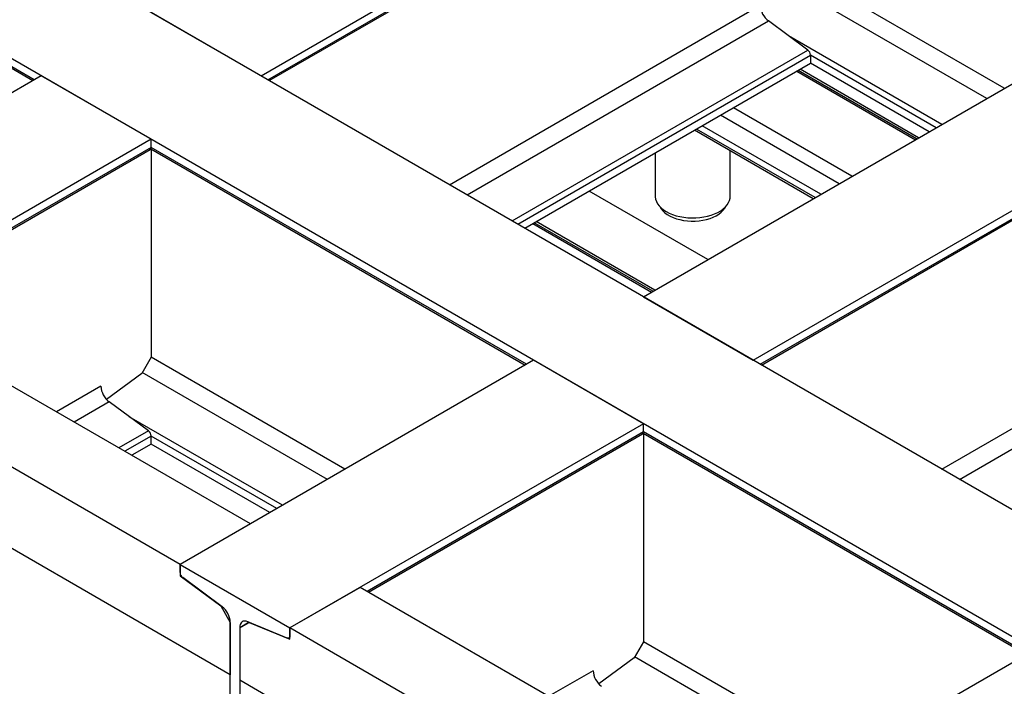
# Model space of a CAD drawing. Header units: millimetres. Extents: x 0 to 25230, y 0 to 17820.
# Tile 190 of 244: x 17204 to 17996, y 10862 to 11398. Entities that reach past the tile are written whole.
import ezdxf

# ---------------------------------------------------------------- set-up
doc = ezdxf.new("R2010")
doc.units = ezdxf.units.MM
doc.linetypes.add('SLD-Sólida', pattern=[0])
doc.layers.add('REFERÊNCIAS', color=9, linetype='SLD-Sólida')

msp = doc.modelspace()

# ---------------------------------------------------------------- linework, layer by layer
at = {"layer": 'REFERÊNCIAS', "linetype": 'SLD-Sólida', "lineweight": 25, "ltscale": 30}
for p, q in [((19631.25, 10063.54), (15077.48, 12692.38)), ((19542.86, 10012.52), (14989.1, 12641.35)), ((17398.56, 11352.45), (17840.5, 11607.58)), ((17404.15, 11349.22), (17840.5, 11601.12)), ((17405.19, 11348.62), (17839.77, 11599.49)), ((17216.2, 11349.22), (16914.19, 11523.56)), ((16913.97, 11522.49), (17215.15, 11348.62)), ((17706.15, 11174.88), (18148.09, 11430.01)), ((17996.39, 11342.43), (17840.5, 11432.42)), ((17982.25, 11334.26), (17833.43, 11420.17)), ((17550.27, 11264.87), (17800.13, 11409.11)), ((17310.17, 11403.47), (17398.56, 11352.45)), ((17564.41, 11256.7), (17806.7, 11396.58)), ((17838.34, 11373.2), (17806.7, 11396.58)), ((17946.18, 11313.44), (17822.87, 11384.63)), ((17600.48, 11235.88), (17838.34, 11373.2)), ((17794.54, 11123.85), (18236.48, 11378.98)), ((17605.14, 11233.19), (17840.5, 11369.07)), ((17800.13, 11120.63), (18236.48, 11372.53)), ((17801.17, 11120.02), (18235.75, 11370.9)), ((17840.5, 11369.07), (17840.5, 11362.61)), ((17941.52, 11310.75), (17840.5, 11369.07)), ((17610.73, 11229.97), (17840.5, 11362.61)), ((17925.91, 11301.74), (17830.49, 11356.83)), ((17927.53, 11302.68), (17832.11, 11357.77)), ((17935.93, 11307.53), (17840.5, 11362.61)), ((17221.78, 11352.45), (16937.46, 11188.31)), ((17310.17, 11301.42), (17221.78, 11352.45)), ((17829.44, 11356.23), (17924.87, 11301.14)), ((17873.9, 11271.72), (17778.48, 11326.81)), ((17863.59, 11265.77), (17768.17, 11320.85)), ((17844.29, 11254.62), (17748.86, 11309.71)), ((17848.87, 11257.27), (17753.45, 11312.36)), ((17310.17, 11301.42), (17025.85, 11137.28)), ((17310.17, 11294.97), (17310.17, 11301.42)), ((17842.67, 11253.69), (17747.24, 11308.77)), ((17310.17, 11294.97), (17088, 11166.71)), ((17309.95, 11293.9), (17611.13, 11120.02)), ((17612.18, 11120.63), (17310.17, 11294.97)), ((17310.17, 11293.76), (17310.17, 11126.26)), ((17089.05, 11166.11), (17309.44, 11293.34)), ((17715.68, 11290.55), (17715.68, 11255.66)), ((17776.01, 11255.66), (17776.01, 11292.17)), ((17757.83, 11204.71), (17662.4, 11259.8)), ((17617.31, 11233.77), (17712.74, 11178.68)), ((17713.78, 11179.28), (17618.35, 11234.37)), ((17715.4, 11180.22), (17619.98, 11235.31)), ((17706.15, 11174.88), (17794.54, 11123.85)), ((17946.25, 11036.27), (18196.11, 11180.51)), ((17390.01, 10992.37), (17082.41, 11169.94)), ((17960.39, 11028.11), (18202.68, 11167.98)), ((17333.44, 10959.71), (17025.85, 11137.28)), ((17310.17, 11126.26), (17302.61, 11113.16)), ((17466.06, 11036.27), (17310.17, 11126.26)), ((17617.76, 11123.85), (17333.44, 10959.71)), ((17706.15, 11072.83), (17617.76, 11123.85)), ((17302.61, 11113.16), (17274.25, 11092.37)), ((17451.92, 11028.11), (17303.1, 11114.02)), ((17269.8, 11102.95), (17234.12, 11082.36)), ((17373.81, 10871.08), (16985.47, 11095.27)), ((17276.37, 11090.42), (17248.26, 11074.2)), ((17308.01, 11067.04), (17276.37, 11090.42)), ((17415.85, 11007.29), (17292.54, 11078.47)), ((17706.15, 11072.83), (17421.83, 10908.69)), ((17706.15, 11066.37), (17706.15, 11072.83)), ((17308.01, 11067.04), (17284.33, 11053.38)), ((17706.15, 11066.37), (17483.98, 10938.12)), ((17485.03, 10937.52), (17705.42, 11064.74)), ((17705.93, 11065.3), (18014.18, 10887.35)), ((18015.23, 10887.95), (17706.15, 11066.37)), ((17706.15, 11065.17), (17706.15, 10897.67)), ((17310.17, 11062.91), (17288.99, 11050.69)), ((17310.17, 11056.46), (17294.58, 11047.46)), ((17310.17, 11056.46), (17310.17, 11062.91)), ((17411.19, 11004.6), (17310.17, 11062.91)), ((17405.6, 11001.37), (17310.17, 11056.46)), ((17390.01, 10992.37), (17333.44, 10959.71)), ((17333.44, 10959.71), (17333.44, 10950.64)), ((17333.44, 10953.26), (17333.44, 10959.71)), ((17333.44, 10959.71), (17421.83, 10908.69)), ((17334.05, 10951), (17333.44, 10950.64)), ((17333.44, 10950.64), (17366.18, 10926.44)), ((17367.24, 10925.75), (17335.6, 10949.13)), ((17478.39, 10941.35), (17421.83, 10908.69)), ((17793.06, 10759.69), (17478.39, 10941.35)), ((17366.24, 10926.48), (17366.18, 10926.44)), ((17366.18, 10926.44), (17373.81, 10913.22)), ((17373.81, 10913.22), (17373.81, 10871.08)), ((17373.81, 10753.66), (17373.81, 10913.22)), ((17389.17, 10913.27), (17381.45, 10908.81)), ((17381.45, 10908.81), (17389.09, 10913.22)), ((17419.66, 10900.61), (17388.03, 10913.75)), ((17389.18, 10913.27), (17389.09, 10913.22)), ((17389.09, 10913.22), (17421.83, 10899.62)), ((17381.45, 10908.81), (17381.45, 10866.67)), ((17381.45, 10908.81), (17381.45, 10749.25)), ((17421.83, 10899.62), (17421.83, 10908.69)), ((17736.49, 10727.04), (17421.83, 10908.69)), ((17421.83, 10908.69), (17421.83, 10902.24)), ((17421.09, 10900.61), (17421.83, 10901.03)), ((17706.15, 10897.67), (17698.59, 10884.57)), ((17869.11, 10803.6), (17706.15, 10897.67)), ((18020.82, 10891.18), (17736.49, 10727.04)), ((17698.59, 10884.57), (17670.23, 10863.77)), ((17854.97, 10795.43), (17699.08, 10885.42)), ((17665.78, 10874.36), (17630.1, 10853.77)), ((17776.86, 10638.41), (17381.45, 10866.67))]:
    msp.add_line(p, q, dxfattribs=at)
at = {"layer": 'REFERÊNCIAS', "linetype": 'SLD-Sólida', "lineweight": 25, "ltscale": 30, "flags": 128}
for points in [[(17715.68, 11255.66), (17715.69, 11255.19), (17715.95, 11253.31), (17716.57, 11251.46), (17717.53, 11249.66), (17718.82, 11247.92), (17720.42, 11246.28), (17722.33, 11244.75), (17724.51, 11243.35), (17726.94, 11242.09), (17729.6, 11240.99), (17732.44, 11240.06), (17735.44, 11239.32), (17738.56, 11238.76), (17741.77, 11238.41), (17745.02, 11238.25), (17748.29, 11238.31), (17751.53, 11238.56), (17754.7, 11239.02), (17757.76, 11239.67), (17760.69, 11240.5), (17763.44, 11241.52), (17765.98, 11242.7), (17768.29, 11244.03), (17770.34, 11245.5), (17772.1, 11247.09), (17773.55, 11248.78), (17774.68, 11250.55), (17775.47, 11252.38), (17775.91, 11254.25), (17776.01, 11255.66)], [(17719.34, 11247.35), (17719.35, 11247.32), (17720.36, 11245.61), (17721.7, 11243.97), (17723.36, 11242.43), (17725.32, 11241.01), (17727.54, 11239.73), (17730, 11238.6), (17732.66, 11237.65), (17735.5, 11236.87), (17738.47, 11236.28), (17741.54, 11235.9), (17744.66, 11235.72), (17747.8, 11235.74), (17750.92, 11235.98), (17753.96, 11236.41), (17756.91, 11237.05), (17759.7, 11237.87), (17762.32, 11238.87), (17764.72, 11240.04), (17766.88, 11241.36), (17768.76, 11242.81), (17770.34, 11244.37), (17771.61, 11246.03), (17772.35, 11247.35)], [(17388.03, 10913.75), (17386.7, 10914.16), (17385.44, 10914.26), (17384.31, 10914.04), (17383.32, 10913.52), (17382.52, 10912.7), (17381.93, 10911.62), (17381.57, 10910.31), (17381.45, 10908.81)], [(17421.83, 10902.24), (17421.79, 10901.74), (17421.67, 10901.31), (17421.47, 10900.95), (17421.21, 10900.68), (17420.88, 10900.51), (17420.51, 10900.44), (17420.1, 10900.47), (17419.66, 10900.61)]]:
    msp.add_lwpolyline(points, dxfattribs=at)
at = {"layer": 'REFERÊNCIAS', "linetype": 'SLD-Sólida', "lineweight": 25, "ltscale": 900}
for centre, radius, start, end in [((17816.96, 11409.95), 16.86, 182.87445, 232.5131), ((17834.95, 11368.79), 5.56, 2.87445, 52.5131), ((17308.4, 11294.79), 1.78, 305.5182, 5.79398), ((17286.63, 11103.8), 16.86, 182.87445, 232.5131), ((17304.62, 11062.63), 5.56, 2.87445, 52.5131), ((17704.38, 11066.19), 1.78, 305.5182, 5.79398), ((17338.99, 10953.54), 5.56, 182.87445, 232.5131), ((17356.98, 10912.38), 16.86, 2.87445, 52.5131), ((17682.61, 10875.21), 16.86, 182.87445, 232.5131)]:
    msp.add_arc(centre, radius, start, end, dxfattribs=at)

doc.saveas('drawing.dxf')
